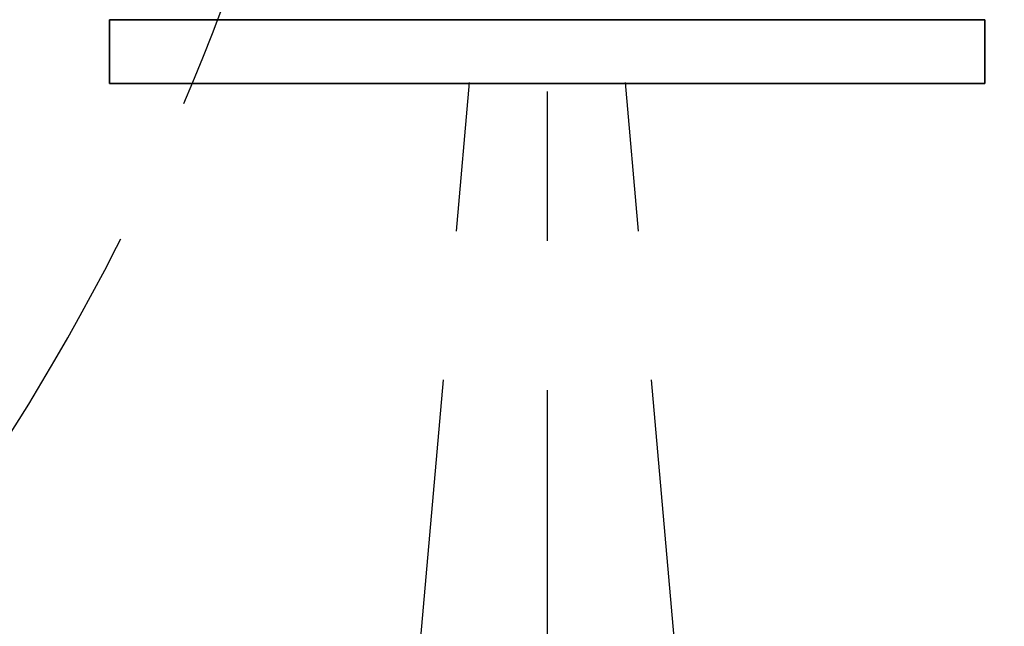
# Model space of a CAD drawing. Header units: millimetres. Extents: x 0 to 4200, y 0 to 2974.
# Tile 12 of 40: x 1206 to 1374, y 1550 to 1653. Entities that reach past the tile are written whole.
import ezdxf

# ---------------------------------------------------------------- set-up
doc = ezdxf.new("R2010")
doc.units = ezdxf.units.MM
doc.header["$LTSCALE"] = 10
doc.linetypes.add('CENTERX2', pattern=[20.32, 12.7, -2.54, 2.54, -2.54])
doc.layers.add('中心线层', color=6, linetype='CENTERX2', lineweight=25)
doc.layers.add('标注层', color=150, linetype='Continuous')
doc.styles.add('SLDTEXTSTYLE1', font='仿宋_GB2312')
doc.dimstyles.new('SLDDIMSTYLE0', dxfattribs={"dimtxt": 35, "dimasz": 40, "dimexe": 0, "dimexo": 0.0625, "dimgap": 8.75, "dimtad": 0, "dimtih": 1, "dimtoh": 1, "dimrnd": 1e-09, "dimzin": 12, "dimdsep": 46, "dimtxsty": 'SLDTEXTSTYLE1', "dimsah": 1, "dimcen": 0, "dimadec": 0, "dimazin": 3, "dimtfac": 1, "dimtdec": 3, "dimtofl": 0, "dimtmove": 0, "dimatfit": 3, "dimfxl": 1, "dimfrac": 2, "dimtolj": 1, "dimtzin": 12, "dimarcsym": 0})

# ---------------------------------------------------------------- blocks, each defined once
blk = doc.blocks.new('_D')
at = {"layer": '标注层'}
for p, q in [((1647.32, 2033.11), (1785.08, 2126.8)), ((1785.08, 2126.8), (1894.88, 2126.8))]:
    blk.add_line(p, q, dxfattribs=at)
blk.add_solid([(1647.32, 2033.11), (1683.21, 2051.47), (1677.59, 2059.74)], dxfattribs=at)
at = {"layer": '标注层', "char_height": 35, "attachment_point": 1, "style": 'SLDTEXTSTYLE1'}
for s, insert in [('%%c', (1795.08, 2171.92)), ('850', (1833.78, 2171.92))]:
    blk.add_mtext(s, dxfattribs=dict(at, insert=insert))
blk = doc.blocks.new('SW_CENTERMARKSYMBOL_1')
at = {"layer": '中心线层', "color": 0}
blk.add_line((0, -1), (0, -425.5), dxfattribs=at)

msp = doc.modelspace()

# ---------------------------------------------------------------- linework, layer by layer
at = {"color": 7, "linetype": 'Continuous', "lineweight": 35}
for p, q in [((1221.395, 1652.951), (1221.395, 1642.105)), ((1370.395, 1642.105), (1370.395, 1652.951)), ((1221.395, 1642.105), (1370.395, 1642.105))]:
    msp.add_line(p, q, dxfattribs=at)
at = {"color": 8, "linetype": 'Continuous', "lineweight": 35}
msp.add_line((1370.395, 1652.951), (1221.395, 1652.951), dxfattribs=at)
at = {"layer": '中心线层', "linetype": 'CENTERX2'}
for q in [(1258.854, 1370.723), (1332.936, 1370.723)]:
    msp.add_line((1295.895, 1794.105), q, dxfattribs=at)
for centre, radius, start, end in [((1295.895, 1794.105), 425, 275, 265), ((870.895, 1794.105), 395, 20, 340)]:
    msp.add_arc(centre, radius, start, end, dxfattribs=at)

# ---------------------------------------------------------------- block references
at = {"layer": '中心线层'}
msp.add_blockref('SW_CENTERMARKSYMBOL_1', (1295.895, 1794.105), dxfattribs=at)

# ---------------------------------------------------------------- dimensions: what is measured, and where the dimension line sits
at = {"layer": '标注层'}
dim = msp.add_diameter_dim_2p(p1=(944.468, 1555.099), p2=(1647.322, 2033.111), dimstyle='SLDDIMSTYLE0', dxfattribs=at)
dim.commit()
dim.dimension.update_dxf_attribs({"geometry": '_D', "text_midpoint": (1844.979, 2150.035), "dimtype": 163})

doc.saveas('drawing.dxf')
